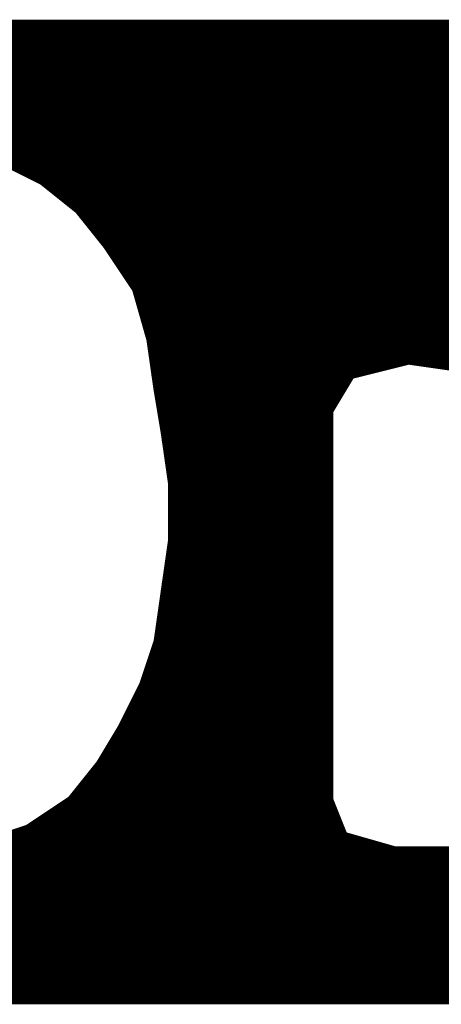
# Model space of a CAD drawing. Extents: x -35 to 35, y -57 to 81.
# Tile 14 of 153: x -6.548 to -5.962, y -5.765 to -4.395. Entities that reach past the tile are written whole.
import ezdxf

# ---------------------------------------------------------------- set-up
doc = ezdxf.new("R2010")
doc.units = 0
doc.layers.add('21', color=7, linetype='CONTINUOUS')

msp = doc.modelspace()

# ---------------------------------------------------------------- linework, layer by layer
at = {"layer": '21', "const_width": 0.01}
for points in [[(-3.717, -4.4), (-9.607, -4.4)], [(-9.727, -4.41), (-3.657, -4.41)], [(-9.797, -4.43), (-3.552, -4.43)], [(-9.762, -4.42), (-3.587, -4.42)], [(-9.827, -4.44), (-3.517, -4.44)], [(-9.857, -4.45), (-3.497, -4.45)], [(-9.897, -4.47), (-3.457, -4.47)], [(-9.877, -4.46), (-3.477, -4.46)], [(-9.917, -4.48), (-3.437, -4.48)], [(-9.937, -4.49), (-3.417, -4.49)], [(-9.977, -4.51), (-3.3845, -4.51)], [(-9.957, -4.5), (-3.397, -4.5)], [(-9.992, -4.52), (-3.372, -4.52)], [(-10.007, -4.53), (-3.3595, -4.53)], [(-10.037, -4.55), (-3.337, -4.55)], [(-10.022, -4.54), (-3.347, -4.54)], [(-10.047, -4.56), (-3.327, -4.56)], [(-10.057, -4.57), (-3.317, -4.57)], [(-6.607, -4.58), (-3.307, -4.58)], [(-6.577, -4.59), (-6.517, -4.62)], [(-6.577, -4.59), (-3.297, -4.59)], [(-6.557, -4.6), (-3.287, -4.6)], [(-6.537, -4.61), (-3.277, -4.61)], [(-6.517, -4.62), (-6.467, -4.66)], [(-6.517, -4.62), (-3.267, -4.62)], [(-6.5045, -4.63), (-3.257, -4.63)], [(-6.492, -4.64), (-3.247, -4.64)], [(-6.4795, -4.65), (-3.239, -4.65)], [(-6.467, -4.66), (-6.427, -4.71)], [(-6.467, -4.66), (-3.231, -4.66)], [(-6.459, -4.67), (-3.223, -4.67)], [(-6.451, -4.68), (-3.215, -4.68)], [(-6.443, -4.69), (-3.207, -4.69)], [(-6.435, -4.7), (-3.2003, -4.7)], [(-6.427, -4.71), (-6.387, -4.77)], [(-6.427, -4.71), (-3.1937, -4.71)], [(-6.4203, -4.72), (-3.187, -4.72)], [(-6.4137, -4.73), (-3.1803, -4.73)], [(-6.407, -4.74), (-3.1737, -4.74)], [(-6.4003, -4.75), (-3.167, -4.75)], [(-6.3937, -4.76), (-3.162, -4.76)], [(-6.387, -4.77), (-6.367, -4.84)], [(-6.387, -4.77), (-3.157, -4.77)], [(-6.3841, -4.78), (-3.152, -4.78)], [(-6.3813, -4.79), (-3.147, -4.79)], [(-6.3784, -4.8), (-3.142, -4.8)], [(-6.3756, -4.81), (-3.137, -4.81)], [(-6.3727, -4.82), (-3.1337, -4.82)], [(-6.3699, -4.83), (-3.1303, -4.83)], [(-6.367, -4.84), (-6.357, -4.91)], [(-6.367, -4.84), (-3.127, -4.84)], [(-6.3656, -4.85), (-3.1237, -4.85)], [(-6.3641, -4.86), (-3.1203, -4.86)], [(-6.3627, -4.87), (-3.117, -4.87)], [(-6.3613, -4.88), (-6.047, -4.88)], [(-6.087, -4.89), (-6.007, -4.87)], [(-6.007, -4.87), (-5.937, -4.88)], [(-6.3599, -4.89), (-6.087, -4.89)], [(-6.117, -4.94), (-6.087, -4.89)], [(-6.3584, -4.9), (-6.093, -4.9)], [(-6.357, -4.91), (-6.347, -4.97)], [(-6.357, -4.91), (-6.099, -4.91)], [(-6.3553, -4.92), (-6.105, -4.92)], [(-6.3537, -4.93), (-6.111, -4.93)], [(-6.352, -4.94), (-6.117, -4.94)], [(-6.3503, -4.95), (-6.1937, -4.95)], [(-6.347, -4.97), (-6.117, -4.94)], [(-6.117, -4.94), (-6.347, -4.97)], [(-6.1937, -4.95), (-6.117, -4.95)], [(-6.117, -5.48), (-6.117, -4.94)], [(-6.3487, -4.96), (-6.2703, -4.96)], [(-6.2703, -4.96), (-6.117, -4.96)], [(-6.347, -4.97), (-6.337, -5.04)], [(-6.347, -4.97), (-6.117, -4.97)], [(-6.3456, -4.98), (-6.117, -4.98)], [(-6.3441, -4.99), (-6.117, -4.99)], [(-6.3427, -5), (-6.117, -5)], [(-6.3413, -5.01), (-6.117, -5.01)], [(-6.3399, -5.02), (-6.117, -5.02)], [(-6.3384, -5.03), (-6.117, -5.03)], [(-6.337, -5.04), (-6.337, -5.12)], [(-6.337, -5.04), (-6.117, -5.04)], [(-6.337, -5.05), (-6.117, -5.05)], [(-6.337, -5.06), (-6.117, -5.06)], [(-6.337, -5.07), (-6.117, -5.07)], [(-6.337, -5.08), (-6.117, -5.08)], [(-6.337, -5.09), (-6.117, -5.09)], [(-6.337, -5.1), (-6.117, -5.1)], [(-6.337, -5.11), (-6.117, -5.11)], [(-6.337, -5.12), (-6.347, -5.19)], [(-6.337, -5.12), (-6.117, -5.12)], [(-6.3399, -5.14), (-6.117, -5.14)], [(-6.3384, -5.13), (-6.117, -5.13)], [(-6.3413, -5.15), (-6.117, -5.15)], [(-6.3427, -5.16), (-6.117, -5.16)], [(-6.3456, -5.18), (-6.117, -5.18)], [(-6.3441, -5.17), (-6.117, -5.17)], [(-6.347, -5.19), (-6.357, -5.26)], [(-6.347, -5.19), (-6.117, -5.19)], [(-6.3499, -5.21), (-6.117, -5.21)], [(-6.3484, -5.2), (-6.117, -5.2)], [(-6.3513, -5.22), (-6.117, -5.22)], [(-6.3527, -5.23), (-6.117, -5.23)], [(-6.3556, -5.25), (-6.117, -5.25)], [(-6.3541, -5.24), (-6.117, -5.24)], [(-6.357, -5.26), (-6.377, -5.32)], [(-6.357, -5.26), (-6.117, -5.26)], [(-6.3603, -5.27), (-6.117, -5.27)], [(-6.367, -5.29), (-6.117, -5.29)], [(-6.3637, -5.28), (-6.117, -5.28)], [(-6.3703, -5.3), (-6.117, -5.3)], [(-6.377, -5.32), (-6.407, -5.38)], [(-6.377, -5.32), (-6.117, -5.32)], [(-6.3737, -5.31), (-6.117, -5.31)], [(-6.382, -5.33), (-6.117, -5.33)], [(-6.387, -5.34), (-6.117, -5.34)], [(-6.397, -5.36), (-6.117, -5.36)], [(-6.392, -5.35), (-6.117, -5.35)], [(-6.402, -5.37), (-6.117, -5.37)], [(-6.407, -5.38), (-6.437, -5.43)], [(-6.407, -5.38), (-6.117, -5.38)], [(-6.419, -5.4), (-6.117, -5.4)], [(-6.413, -5.39), (-6.117, -5.39)], [(-6.425, -5.41), (-6.117, -5.41)], [(-6.437, -5.43), (-6.477, -5.48)], [(-6.437, -5.43), (-6.117, -5.43)], [(-6.431, -5.42), (-6.117, -5.42)], [(-6.445, -5.44), (-6.117, -5.44)], [(-6.453, -5.45), (-6.117, -5.45)], [(-6.469, -5.47), (-6.117, -5.47)], [(-6.461, -5.46), (-6.117, -5.46)], [(-6.477, -5.48), (-6.537, -5.52)], [(-6.477, -5.48), (-6.117, -5.48)], [(-6.097, -5.53), (-6.117, -5.48)], [(-6.492, -5.49), (-6.113, -5.49)], [(-6.522, -5.51), (-6.105, -5.51)], [(-6.507, -5.5), (-6.109, -5.5)], [(-6.537, -5.52), (-6.597, -5.54)], [(-6.537, -5.52), (-6.101, -5.52)], [(-6.567, -5.53), (-6.097, -5.53)], [(-6.027, -5.55), (-6.097, -5.53)], [(-6.667, -5.55), (-6.027, -5.55)], [(-6.597, -5.54), (-6.062, -5.54)], [(-5.947, -5.55), (-6.027, -5.55)], [(-9.387, -5.56), (-3.277, -5.56)], [(-9.407, -5.58), (-3.302, -5.58)], [(-9.397, -5.57), (-3.2895, -5.57)], [(-9.417, -5.59), (-3.3145, -5.59)], [(-9.427, -5.6), (-3.327, -5.6)], [(-9.447, -5.62), (-3.357, -5.62)], [(-9.437, -5.61), (-3.342, -5.61)], [(-9.457, -5.63), (-3.372, -5.63)], [(-9.467, -5.64), (-3.387, -5.64)], [(-9.487, -5.66), (-3.412, -5.66)], [(-9.477, -5.65), (-3.3995, -5.65)], [(-9.497, -5.67), (-3.4245, -5.67)], [(-9.517, -5.69), (-3.457, -5.69)], [(-9.507, -5.68), (-3.437, -5.68)], [(-9.527, -5.7), (-3.477, -5.7)], [(-9.537, -5.71), (-3.497, -5.71)], [(-9.557, -5.73), (-3.567, -5.73)], [(-9.547, -5.72), (-3.532, -5.72)], [(-9.567, -5.74), (-3.597, -5.74)], [(-9.577, -5.75), (-3.627, -5.75)], [(-9.587, -5.76), (-3.767, -5.76)], [(-9.587, -5.76), (-3.767, -5.76)]]:
    msp.add_lwpolyline(points, dxfattribs=at)
at = {"layer": '21', "const_width": 0.005}
for points in [[(-6.537, -4.6075, 1), (-6.537, -4.6125)], [(-6.5154, -4.618, 1), (-6.5186, -4.622)], [(-6.517, -4.6175, 1), (-6.517, -4.6225)], [(-6.5181, -4.6222, 1), (-6.5159, -4.6178)], [(-6.5045, -4.6275, 1), (-6.5045, -4.6325)], [(-6.492, -4.6375, 1), (-6.492, -4.6425)], [(-6.4795, -4.6475, 1), (-6.4795, -4.6525)], [(-6.465, -4.6584, 1), (-6.469, -4.6616)], [(-6.467, -4.6575, 1), (-6.467, -4.6625)], [(-6.4686, -4.662, 1), (-6.4654, -4.658)], [(-6.459, -4.6675, 1), (-6.459, -4.6725)], [(-6.451, -4.6775, 1), (-6.451, -4.6825)], [(-6.443, -4.6875, 1), (-6.443, -4.6925)], [(-6.435, -4.6975, 1), (-6.435, -4.7025)], [(-6.4249, -4.7086, 1), (-6.4291, -4.7114)], [(-6.427, -4.7075, 1), (-6.427, -4.7125)], [(-6.429, -4.7116, 1), (-6.425, -4.7084)], [(-6.4203, -4.7175, 1), (-6.4203, -4.7225)], [(-6.4137, -4.7275, 1), (-6.4137, -4.7325)], [(-6.407, -4.7375, 1), (-6.407, -4.7425)], [(-6.4003, -4.7475, 1), (-6.4003, -4.7525)], [(-6.3937, -4.7575, 1), (-6.3937, -4.7625)], [(-6.3846, -4.7693, 1), (-6.3894, -4.7707)], [(-6.387, -4.7675, 1), (-6.387, -4.7725)], [(-6.3891, -4.7714, 1), (-6.3849, -4.7686)], [(-6.3841, -4.7775, 1), (-6.3841, -4.7825)], [(-6.3813, -4.7875, 1), (-6.3813, -4.7925)], [(-6.3784, -4.7975, 1), (-6.3784, -4.8025)], [(-6.3756, -4.8075, 1), (-6.3756, -4.8125)], [(-6.3727, -4.8175, 1), (-6.3727, -4.8225)], [(-6.3699, -4.8275, 1), (-6.3699, -4.8325)], [(-6.3645, -4.8396, 1), (-6.3695, -4.8404)], [(-6.367, -4.8375, 1), (-6.367, -4.8425)], [(-6.3694, -4.8407, 1), (-6.3646, -4.8393)], [(-6.3656, -4.8475, 1), (-6.3656, -4.8525)], [(-6.3641, -4.8575, 1), (-6.3641, -4.8625)], [(-6.3627, -4.8675, 1), (-6.3627, -4.8725)], [(-6.3613, -4.8775, 1), (-6.3613, -4.8825)], [(-6.047, -4.8825, 1), (-6.047, -4.8775)], [(-6.0066, -4.8675, 1), (-6.0074, -4.8725)], [(-6.0064, -4.8724, 1), (-6.0076, -4.8676)], [(-6.3599, -4.8875, 1), (-6.3599, -4.8925)], [(-6.0876, -4.8876, 1), (-6.0864, -4.8924)], [(-6.0849, -4.8913, 1), (-6.0891, -4.8887)], [(-6.087, -4.8925, 1), (-6.087, -4.8875)], [(-6.3584, -4.8975, 1), (-6.3584, -4.9025)], [(-6.093, -4.9025, 1), (-6.093, -4.8975)], [(-6.3545, -4.9096, 1), (-6.3595, -4.9104)], [(-6.357, -4.9075, 1), (-6.357, -4.9125)], [(-6.3595, -4.9104, 1), (-6.3545, -4.9096)], [(-6.3553, -4.9175, 1), (-6.3553, -4.9225)], [(-6.105, -4.9225, 1), (-6.105, -4.9175)], [(-6.099, -4.9125, 1), (-6.099, -4.9075)], [(-6.3537, -4.9275, 1), (-6.3537, -4.9325)], [(-6.111, -4.9325, 1), (-6.111, -4.9275)], [(-6.352, -4.9375, 1), (-6.352, -4.9425)], [(-6.3503, -4.9475, 1), (-6.3503, -4.9525)], [(-6.1937, -4.9475, 1), (-6.1937, -4.9525)], [(-6.1937, -4.9525, 1), (-6.1937, -4.9475)], [(-6.1145, -4.94, 1), (-6.1195, -4.94)], [(-6.1191, -4.9387, 1), (-6.1149, -4.9413)], [(-6.1167, -4.9425, 1), (-6.1173, -4.9375)], [(-6.1167, -4.9425, 1), (-6.1173, -4.9375)], [(-6.117, -4.9425, 1), (-6.117, -4.9375)], [(-6.117, -4.9525, 1), (-6.117, -4.9475)], [(-6.3487, -4.9575, 1), (-6.3487, -4.9625)], [(-6.2703, -4.9575, 1), (-6.2703, -4.9625)], [(-6.2703, -4.9625, 1), (-6.2703, -4.9575)], [(-6.117, -4.9625, 1), (-6.117, -4.9575)], [(-6.3473, -4.9675, 1), (-6.3467, -4.9725)], [(-6.3473, -4.9675, 1), (-6.3467, -4.9725)], [(-6.3445, -4.9696, 1), (-6.3495, -4.9704)], [(-6.347, -4.9675, 1), (-6.347, -4.9725)], [(-6.3495, -4.9704, 1), (-6.3445, -4.9696)], [(-6.117, -4.9725, 1), (-6.117, -4.9675)], [(-6.3456, -4.9775, 1), (-6.3456, -4.9825)], [(-6.3441, -4.9875, 1), (-6.3441, -4.9925)], [(-6.117, -4.9825, 1), (-6.117, -4.9775)], [(-6.117, -4.9925, 1), (-6.117, -4.9875)], [(-6.3427, -4.9975, 1), (-6.3427, -5.0025)], [(-6.117, -5.0025, 1), (-6.117, -4.9975)], [(-6.3413, -5.0075, 1), (-6.3413, -5.0125)], [(-6.117, -5.0125, 1), (-6.117, -5.0075)], [(-6.3399, -5.0175, 1), (-6.3399, -5.0225)], [(-6.3384, -5.0275, 1), (-6.3384, -5.0325)], [(-6.117, -5.0225, 1), (-6.117, -5.0175)], [(-6.117, -5.0325, 1), (-6.117, -5.0275)], [(-6.3345, -5.04, 1), (-6.3395, -5.04)], [(-6.337, -5.0375, 1), (-6.337, -5.0425)], [(-6.3395, -5.0404, 1), (-6.3345, -5.0396)], [(-6.117, -5.0425, 1), (-6.117, -5.0375)], [(-6.337, -5.0475, 1), (-6.337, -5.0525)], [(-6.337, -5.0575, 1), (-6.337, -5.0625)], [(-6.117, -5.0525, 1), (-6.117, -5.0475)], [(-6.117, -5.0625, 1), (-6.117, -5.0575)], [(-6.337, -5.0675, 1), (-6.337, -5.0725)], [(-6.117, -5.0725, 1), (-6.117, -5.0675)], [(-6.337, -5.0775, 1), (-6.337, -5.0825)], [(-6.117, -5.0825, 1), (-6.117, -5.0775)], [(-6.337, -5.0875, 1), (-6.337, -5.0925)], [(-6.337, -5.0975, 1), (-6.337, -5.1025)], [(-6.117, -5.0925, 1), (-6.117, -5.0875)], [(-6.117, -5.1025, 1), (-6.117, -5.0975)], [(-6.337, -5.1075, 1), (-6.337, -5.1125)], [(-6.117, -5.1125, 1), (-6.117, -5.1075)], [(-6.3345, -5.1204, 1), (-6.3395, -5.1196)], [(-6.337, -5.1175, 1), (-6.337, -5.1225)], [(-6.3395, -5.12, 1), (-6.3345, -5.12)], [(-6.117, -5.1225, 1), (-6.117, -5.1175)], [(-6.3399, -5.1375, 1), (-6.3399, -5.1425)], [(-6.3384, -5.1275, 1), (-6.3384, -5.1325)], [(-6.117, -5.1325, 1), (-6.117, -5.1275)], [(-6.117, -5.1425, 1), (-6.117, -5.1375)], [(-6.3413, -5.1475, 1), (-6.3413, -5.1525)], [(-6.117, -5.1525, 1), (-6.117, -5.1475)], [(-6.3427, -5.1575, 1), (-6.3427, -5.1625)], [(-6.117, -5.1625, 1), (-6.117, -5.1575)], [(-6.3456, -5.1775, 1), (-6.3456, -5.1825)], [(-6.3441, -5.1675, 1), (-6.3441, -5.1725)], [(-6.117, -5.1725, 1), (-6.117, -5.1675)], [(-6.117, -5.1825, 1), (-6.117, -5.1775)], [(-6.3445, -5.1904, 1), (-6.3495, -5.1896)], [(-6.347, -5.1875, 1), (-6.347, -5.1925)], [(-6.3495, -5.1896, 1), (-6.3445, -5.1904)], [(-6.117, -5.1925, 1), (-6.117, -5.1875)], [(-6.3499, -5.2075, 1), (-6.3499, -5.2125)], [(-6.3484, -5.1975, 1), (-6.3484, -5.2025)], [(-6.117, -5.2025, 1), (-6.117, -5.1975)], [(-6.117, -5.2125, 1), (-6.117, -5.2075)], [(-6.3513, -5.2175, 1), (-6.3513, -5.2225)], [(-6.117, -5.2225, 1), (-6.117, -5.2175)], [(-6.3527, -5.2275, 1), (-6.3527, -5.2325)], [(-6.117, -5.2325, 1), (-6.117, -5.2275)], [(-6.3556, -5.2475, 1), (-6.3556, -5.2525)], [(-6.3541, -5.2375, 1), (-6.3541, -5.2425)], [(-6.117, -5.2425, 1), (-6.117, -5.2375)], [(-6.117, -5.2525, 1), (-6.117, -5.2475)], [(-6.357, -5.2575, 1), (-6.357, -5.2625)], [(-6.3595, -5.2596, 1), (-6.3545, -5.2604)], [(-6.3546, -5.2608, 1), (-6.3594, -5.2592)], [(-6.117, -5.2625, 1), (-6.117, -5.2575)], [(-6.3603, -5.2675, 1), (-6.3603, -5.2725)], [(-6.117, -5.2725, 1), (-6.117, -5.2675)], [(-6.367, -5.2875, 1), (-6.367, -5.2925)], [(-6.3637, -5.2775, 1), (-6.3637, -5.2825)], [(-6.117, -5.2825, 1), (-6.117, -5.2775)], [(-6.117, -5.2925, 1), (-6.117, -5.2875)], [(-6.3703, -5.2975, 1), (-6.3703, -5.3025)], [(-6.117, -5.3025, 1), (-6.117, -5.2975)], [(-6.377, -5.3175, 1), (-6.377, -5.3225)], [(-6.3748, -5.3211, 1), (-6.3792, -5.3189)], [(-6.3737, -5.3075, 1), (-6.3737, -5.3125)], [(-6.117, -5.3125, 1), (-6.117, -5.3075)], [(-6.117, -5.3225, 1), (-6.117, -5.3175)], [(-6.382, -5.3275, 1), (-6.382, -5.3325)], [(-6.3794, -5.3192, 1), (-6.3746, -5.3208)], [(-6.117, -5.3325, 1), (-6.117, -5.3275)], [(-6.387, -5.3375, 1), (-6.387, -5.3425)], [(-6.117, -5.3425, 1), (-6.117, -5.3375)], [(-6.397, -5.3575, 1), (-6.397, -5.3625)], [(-6.392, -5.3475, 1), (-6.392, -5.3525)], [(-6.117, -5.3525, 1), (-6.117, -5.3475)], [(-6.117, -5.3625, 1), (-6.117, -5.3575)], [(-6.402, -5.3675, 1), (-6.402, -5.3725)], [(-6.117, -5.3725, 1), (-6.117, -5.3675)], [(-6.407, -5.3775, 1), (-6.407, -5.3825)], [(-6.4092, -5.3789, 1), (-6.4048, -5.3811)], [(-6.4049, -5.3813, 1), (-6.4091, -5.3787)], [(-6.117, -5.3825, 1), (-6.117, -5.3775)], [(-6.419, -5.3975, 1), (-6.419, -5.4025)], [(-6.413, -5.3875, 1), (-6.413, -5.3925)], [(-6.117, -5.3925, 1), (-6.117, -5.3875)], [(-6.117, -5.4025, 1), (-6.117, -5.3975)], [(-6.425, -5.4075, 1), (-6.425, -5.4125)], [(-6.117, -5.4125, 1), (-6.117, -5.4075)], [(-6.437, -5.4275, 1), (-6.437, -5.4325)], [(-6.435, -5.4316, 1), (-6.439, -5.4284)], [(-6.431, -5.4175, 1), (-6.431, -5.4225)], [(-6.117, -5.4225, 1), (-6.117, -5.4175)], [(-6.117, -5.4325, 1), (-6.117, -5.4275)], [(-6.445, -5.4375, 1), (-6.445, -5.4425)], [(-6.4391, -5.4287, 1), (-6.4349, -5.4313)], [(-6.117, -5.4425, 1), (-6.117, -5.4375)], [(-6.453, -5.4475, 1), (-6.453, -5.4525)], [(-6.117, -5.4525, 1), (-6.117, -5.4475)], [(-6.469, -5.4675, 1), (-6.469, -5.4725)], [(-6.461, -5.4575, 1), (-6.461, -5.4625)], [(-6.117, -5.4625, 1), (-6.117, -5.4575)], [(-6.117, -5.4725, 1), (-6.117, -5.4675)], [(-6.479, -5.4784, 1), (-6.475, -5.4816)], [(-6.477, -5.4775, 1), (-6.477, -5.4825)], [(-6.4756, -5.4821, 1), (-6.4784, -5.4779)], [(-6.1147, -5.4791, 1), (-6.1193, -5.4809)], [(-6.1195, -5.48, 1), (-6.1145, -5.48)], [(-6.117, -5.4825, 1), (-6.117, -5.4775)], [(-6.492, -5.4875, 1), (-6.492, -5.4925)], [(-6.113, -5.4925, 1), (-6.113, -5.4875)], [(-6.522, -5.5075, 1), (-6.522, -5.5125)], [(-6.507, -5.4975, 1), (-6.507, -5.5025)], [(-6.109, -5.5025, 1), (-6.109, -5.4975)], [(-6.105, -5.5125, 1), (-6.105, -5.5075)], [(-6.537, -5.5175, 1), (-6.537, -5.5225)], [(-6.5384, -5.5179, 1), (-6.5356, -5.5221)], [(-6.5362, -5.5224, 1), (-6.5378, -5.5176)], [(-6.101, -5.5225, 1), (-6.101, -5.5175)], [(-6.0963, -5.5276, 1), (-6.0977, -5.5324)], [(-6.0993, -5.5309, 1), (-6.0947, -5.5291)], [(-6.097, -5.5325, 1), (-6.097, -5.5275)], [(-6.062, -5.5425, 1), (-6.062, -5.5375)], [(-6.027, -5.5475, 1), (-6.027, -5.5525)], [(-6.0277, -5.5524, 1), (-6.0263, -5.5476)], [(-6.027, -5.5525, 1), (-6.027, -5.5475)]]:
    msp.add_lwpolyline(points, format="xyb", dxfattribs=at)

doc.saveas('drawing.dxf')
